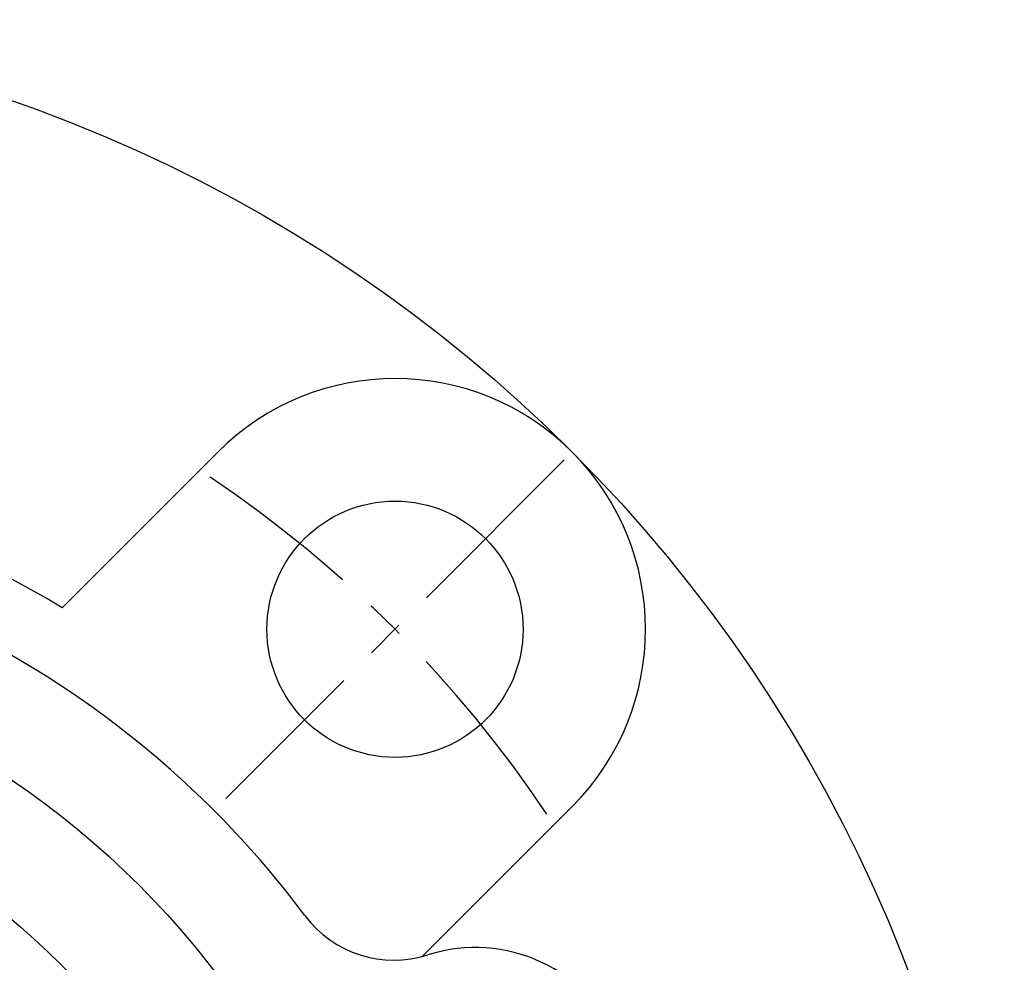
# Model space of a CAD drawing. Extents: x -142 to 324, y -143 to 324.
# Tile 6 of 8: x 44 to 132, y 48 to 132. Entities that reach past the tile are written whole.
import ezdxf

# ---------------------------------------------------------------- set-up
doc = ezdxf.new("R2010")
doc.units = 0
doc.header["$LTSCALE"] = 14
doc.linetypes.add('CENTER', pattern=[2, 1.25, -0.25, 0.25, -0.25])
doc.layers.get('0').update_dxf_attribs({"linetype": 'CONTINUOUS'})
doc.layers.add('CENTER', color=1, linetype='CENTER')

msp = doc.modelspace()

# ---------------------------------------------------------------- linework, layer by layer
for p, q in [((61.872, 93.692), (47.897, 79.717)), ((93.692, 61.872), (80.211, 48.391))]:
    msp.add_line(p, q)
for centre, radius in [((0, 0), 132.5), ((77.782, 77.782), 11.5), ((0, 0), 77.5), ((0, 0), 67.5)]:
    msp.add_circle(centre, radius)
for centre, radius, start, end in [((77.782, 77.782), 22.5, 315, 135), ((0, 0), 93, 59.0008, 120.9992), ((0, 0), 87, 36.77389, 143.22611), ((77.697, 58.07), 10, 216.77389, 287.70679), ((84.997, 35.207), 14, 297.29321, 107.70679)]:
    msp.add_arc(centre, radius, start, end)
at = {"layer": 'CENTER'}
msp.add_line((92.985, 92.985), (62.579, 62.579), dxfattribs=at)
msp.add_arc((0, 0), 110, 33.78338, 56.21662, dxfattribs=at)

doc.saveas('drawing.dxf')
